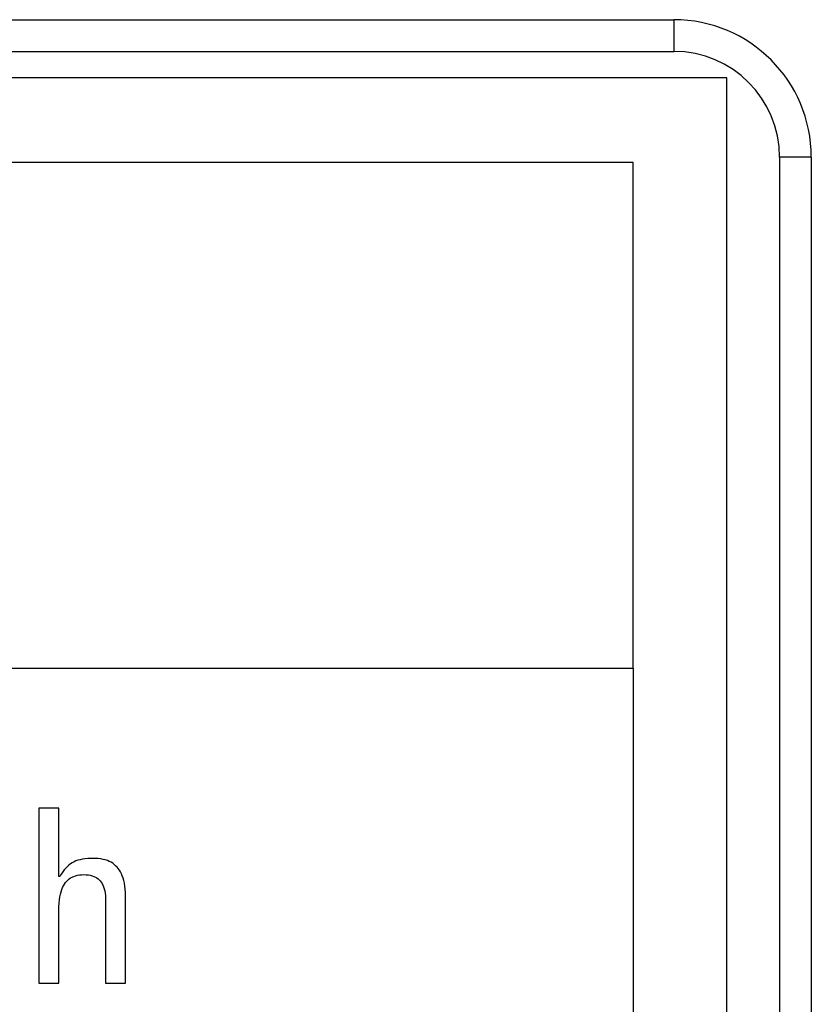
# Model space of a CAD drawing. Extents: x -837 to -216, y -123 to 601.
# Tile 39 of 136: x -527.91 to -520.42, y 161.84 to 171.15. Entities that reach past the tile are written whole.
import ezdxf

# ---------------------------------------------------------------- set-up
doc = ezdxf.new("R2010")
doc.units = 0
doc.header["$LTSCALE"] = 23.1
doc.layers.add('HEATSINK_AM_0', color=7, linetype='CONTINUOUS')

msp = doc.modelspace()

# ---------------------------------------------------------------- linework, layer by layer
at = {"layer": 'HEATSINK_AM_0', "color": 7}
for p, q in [((-590.7198, 171.1493), (-521.7198, 171.1493)), ((-521.7198, 171.1493), (-521.7198, 170.8493)), ((-590.7198, 170.8493), (-521.7198, 170.8493)), ((-521.2199, 170.5993), (-590.7198, 170.5993)), ((-521.2199, 154.0993), (-521.2199, 170.5993)), ((-520.4198, 169.8493), (-520.7198, 169.8493)), ((-520.7198, 169.8493), (-520.7198, 154.8493)), ((-520.4198, 169.8493), (-520.4198, 154.8493)), ((-522.1044, 169.7975), (-574.1479, 169.7975)), ((-522.1044, 165.0159), (-522.1044, 169.7975)), ((-574.1479, 165.0159), (-522.1044, 165.0159)), ((-522.1044, 165.0159), (-522.1044, 154.8973)), ((-527.5402, 163.6919), (-527.7283, 163.6919)), ((-527.7283, 163.6919), (-527.7283, 162.0363)), ((-527.5402, 163.0453), (-527.5402, 163.6919)), ((-527.4446, 163.1542), (-527.4595, 163.1411)), ((-527.4292, 163.1658), (-527.4446, 163.1542)), ((-527.4132, 163.176), (-527.4292, 163.1658)), ((-527.3964, 163.185), (-527.4132, 163.176)), ((-527.3787, 163.1928), (-527.3964, 163.185)), ((-527.3599, 163.1995), (-527.3787, 163.1928)), ((-527.3396, 163.2051), (-527.3599, 163.1995)), ((-527.3175, 163.2097), (-527.3396, 163.2051)), ((-527.2932, 163.2133), (-527.3175, 163.2097)), ((-527.2662, 163.2158), (-527.2932, 163.2133)), ((-527.2356, 163.2171), (-527.2662, 163.2158)), ((-527.2169, 163.2173), (-527.2356, 163.2171)), ((-527.1941, 163.2168), (-527.2169, 163.2173)), ((-527.1679, 163.2151), (-527.1941, 163.2168)), ((-527.1437, 163.212), (-527.1679, 163.2151)), ((-527.1212, 163.2078), (-527.1437, 163.212)), ((-527.1004, 163.2025), (-527.1212, 163.2078)), ((-527.081, 163.1961), (-527.1004, 163.2025)), ((-527.063, 163.1887), (-527.081, 163.1961)), ((-527.0462, 163.1802), (-527.063, 163.1887)), ((-527.0305, 163.1707), (-527.0462, 163.1802)), ((-527.0159, 163.1601), (-527.0305, 163.1707)), ((-527.0023, 163.1485), (-527.0159, 163.1601)), ((-526.9895, 163.1356), (-527.0023, 163.1485)), ((-527.5167, 163.0695), (-527.5311, 163.0453)), ((-527.5025, 163.0908), (-527.5167, 163.0695)), ((-527.4883, 163.1097), (-527.5025, 163.0908)), ((-527.474, 163.1263), (-527.4883, 163.1097)), ((-527.4595, 163.1411), (-527.474, 163.1263)), ((-527.3987, 163.0472), (-527.3823, 163.0529)), ((-527.3823, 163.0529), (-527.3648, 163.0575)), ((-527.3648, 163.0575), (-527.346, 163.0608)), ((-527.346, 163.0608), (-527.3257, 163.0629)), ((-527.3257, 163.0629), (-527.304, 163.0636)), ((-527.304, 163.0636), (-527.2814, 163.0629)), ((-527.2814, 163.0629), (-527.2608, 163.0609)), ((-527.2608, 163.0609), (-527.242, 163.0576)), ((-527.242, 163.0576), (-527.2247, 163.0532)), ((-527.2247, 163.0532), (-527.2089, 163.0477)), ((-526.9777, 163.1216), (-526.9895, 163.1356)), ((-526.9668, 163.1063), (-526.9777, 163.1216)), ((-526.9568, 163.0897), (-526.9668, 163.1063)), ((-526.9476, 163.0716), (-526.9568, 163.0897)), ((-526.9393, 163.0519), (-526.9476, 163.0716)), ((-526.9319, 163.0306), (-526.9393, 163.0519)), ((-527.5311, 163.0453), (-527.5402, 163.0453)), ((-527.504, 162.9411), (-527.4955, 162.9584)), ((-527.4955, 162.9584), (-527.4862, 162.9741)), ((-527.4862, 162.9741), (-527.4762, 162.9883)), ((-527.4762, 162.9883), (-527.4654, 163.0012)), ((-527.4654, 163.0012), (-527.4539, 163.0127)), ((-527.4539, 163.0127), (-527.4415, 163.023)), ((-527.4415, 163.023), (-527.4282, 163.0322)), ((-527.4282, 163.0322), (-527.414, 163.0402)), ((-527.414, 163.0402), (-527.4065, 163.0438)), ((-527.4065, 163.0438), (-527.3987, 163.0472)), ((-527.2089, 163.0477), (-527.1944, 163.0411)), ((-527.1944, 163.0411), (-527.1876, 163.0374)), ((-527.1876, 163.0374), (-527.1811, 163.0335)), ((-527.1811, 163.0335), (-527.169, 163.0248)), ((-527.169, 163.0248), (-527.1578, 163.0152)), ((-527.1578, 163.0152), (-527.1477, 163.0044)), ((-527.1477, 163.0044), (-527.1385, 162.9925)), ((-527.1385, 162.9925), (-527.1302, 162.9793)), ((-527.1302, 162.9793), (-527.1227, 162.9647)), ((-527.1227, 162.9647), (-527.1162, 162.9487)), ((-526.9254, 163.0073), (-526.9319, 163.0306)), ((-526.92, 162.9821), (-526.9254, 163.0073)), ((-526.9156, 162.9546), (-526.92, 162.9821)), ((-527.5299, 162.8524), (-527.5248, 162.8779)), ((-527.5248, 162.8779), (-527.5187, 162.901)), ((-527.5187, 162.901), (-527.5117, 162.922)), ((-527.5117, 162.922), (-527.504, 162.9411)), ((-527.1162, 162.9487), (-527.1105, 162.9309)), ((-527.1105, 162.9309), (-527.1057, 162.9113)), ((-527.1057, 162.9113), (-527.102, 162.8896)), ((-527.102, 162.8896), (-527.0994, 162.8656)), ((-527.0994, 162.8656), (-527.0979, 162.8389)), ((-526.9123, 162.9248), (-526.9156, 162.9546)), ((-526.9103, 162.8925), (-526.9123, 162.9248)), ((-526.9096, 162.8573), (-526.9103, 162.8925)), ((-527.5394, 162.7594), (-527.5373, 162.7935)), ((-527.5373, 162.7935), (-527.5342, 162.8244)), ((-527.5342, 162.8244), (-527.5299, 162.8524)), ((-527.0979, 162.8389), (-527.0977, 162.8206)), ((-527.0977, 162.8206), (-527.0977, 162.0363)), ((-526.9096, 162.0363), (-526.9096, 162.8573)), ((-527.5402, 162.7216), (-527.5394, 162.7594)), ((-527.5402, 162.0363), (-527.5402, 162.7216)), ((-527.7283, 162.0363), (-527.5402, 162.0363)), ((-527.0977, 162.0363), (-526.9096, 162.0363))]:
    msp.add_line(p, q, dxfattribs=at)
for radius in [1.3, 1]:
    msp.add_arc((-521.7198, 169.8493), radius, 0, 90, dxfattribs=at)

doc.saveas('drawing.dxf')
